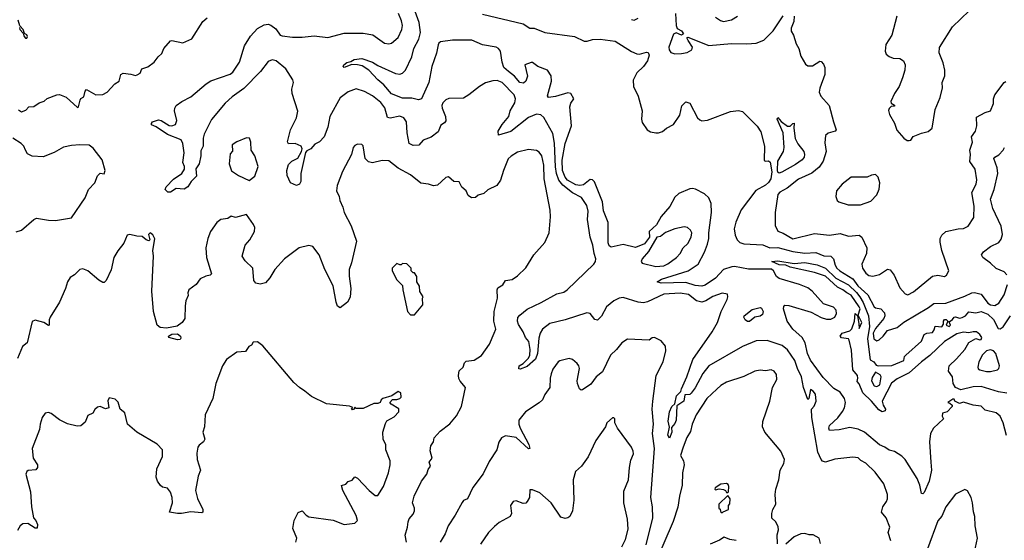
# Model space of a CAD drawing. Extents: x 1954683 to 2060285, y 904798 to 1016299.
# Tile 91 of 256: x 2008512 to 2015776, y 923598 to 927438. Entities that reach past the tile are written whole.
import ezdxf

# ---------------------------------------------------------------- set-up
doc = ezdxf.new("R2010")
doc.units = 0

msp = doc.modelspace()

# ---------------------------------------------------------------- linework, layer by layer
at = {"layer": '0CON10XD'}
for points in [[(2014905.7, 923884.3), (2014913.8, 923905), (2014913.8, 923935), (2014888, 924015), (2014822.1, 924102.1), (2014755, 924167.5), (2014717, 924187), (2014696.6, 924206.6), (2014658.8, 924211.2), (2014525, 924195.8), (2014455.4, 924174.6), (2014435, 924183.2), (2014424.8, 924194.8), (2014399.4, 924249.4), (2014354.5, 924504.5), (2014353.8, 924565), (2014372.3, 924587.7), (2014388.6, 924625), (2014382.2, 924675), (2014365, 924698.8), (2014345, 924710), (2014332.5, 924645), (2014325, 924637.5), (2014295, 924726.2), (2014279.3, 924805), (2014250.8, 924865), (2014231, 924925), (2014175, 925004.4), (2014136.2, 925035), (2014025, 925072.9), (2013945, 925070.8), (2013845, 925027.5), (2013595.9, 924885), (2013551.8, 924828.2), (2013495, 924723.9), (2013465, 924682.9), (2013455, 924674.6), (2013419.2, 924670.8), (2013412.2, 924625), (2013359.3, 924590.7), (2013355.3, 924485), (2013345, 924460.9), (2013319.7, 924430.3), (2013322.9, 924395), (2013305, 924351.2), (2013294.2, 924375), (2013306.2, 924433.8), (2013296, 924476), (2013304.7, 924545), (2013323.3, 924585), (2013344.3, 924605.7), (2013357.9, 924665), (2013390, 924695), (2013394.6, 924715), (2013434.6, 924805), (2013477.9, 924932.1), (2013619.2, 925135), (2013659.5, 925205), (2013687.1, 925285), (2013731.2, 925375), (2013736.7, 925395), (2013733, 925413), (2013695, 925420), (2013625, 925395.6), (2013574.6, 925365.4), (2013545, 925355.5), (2013504, 925364), (2013445, 925411.8), (2013385, 925421.3), (2013265, 925414.6), (2013143.3, 925356.7), (2013115, 925349.6), (2013075.5, 925354.5), (2012965, 925388.1), (2012935, 925385.3), (2012895.2, 925364.8), (2012839.8, 925320.2), (2012805, 925250.8), (2012775, 925222.9), (2012755, 925226), (2012720, 925270), (2012695, 925276.2), (2012535, 925224.7), (2012421.8, 925198.2), (2012369.5, 925155), (2012351.3, 925125), (2012341.6, 925088.4), (2012331.9, 924975), (2012316.5, 924935), (2012255, 924880), (2012205, 924860), (2012193, 924863), (2012196.2, 924885), (2012227.1, 924902.9), (2012265, 924941.4), (2012274.6, 924965), (2012278.9, 925005), (2012267.6, 925065), (2012243.7, 925095), (2012227.2, 925137.2), (2012191, 925191), (2012185.5, 925215), (2012187.9, 925242.1), (2012200.5, 925259.5), (2012255, 925304.4), (2012358.1, 925351.9), (2012474.5, 925415.5), (2012525, 925428.2), (2012551.1, 925445), (2012748, 925635), (2012760.8, 925655), (2012762.5, 925675), (2012749.2, 925715), (2012740.8, 925775), (2012719.2, 925835), (2012701.5, 925965), (2012705.4, 926025), (2012695, 926068.8), (2012655.9, 926125.9), (2012590.3, 926160.3), (2012518.2, 926218.2), (2012489.4, 926255), (2012472.7, 926302.7), (2012463.6, 926353.6), (2012456.9, 926526.9), (2012445, 926598), (2012377.7, 926717.7), (2012356, 926736), (2012325, 926740.4), (2012265, 926718), (2012135, 926613.1), (2012045, 926587.5), (2012040.8, 926615), (2012070, 926665), (2012120.4, 926725), (2012131.2, 926765), (2012165.5, 926825), (2012170.6, 926855), (2012158.6, 926885), (2012070.6, 926975), (2012035, 926989.6), (2012001.4, 926988.6), (2011948.2, 926971.8), (2011903.6, 926946.4), (2011825.8, 926884.2), (2011785, 926860), (2011677, 926857), (2011655, 926846.7), (2011634.2, 926825.8), (2011626.2, 926805), (2011628, 926785), (2011654, 926725), (2011655, 926692.5), (2011645, 926677.5), (2011618.8, 926661.2), (2011599.7, 926610.3), (2011548.3, 926571.7), (2011489.5, 926550.5), (2011456.9, 926513.1), (2011415, 926510), (2011386.2, 926525), (2011369.5, 926605), (2011364.4, 926684.4), (2011344.5, 926714.5), (2011315, 926725.6), (2011245, 926712.9), (2011225, 926717.5), (2011205, 926789.2), (2011175, 926826.4), (2011115, 926877.3), (2011055, 926909.4), (2010995, 926929.2), (2010934.6, 926905.4), (2010877.2, 926862.8), (2010798.8, 926725), (2010785.4, 926645), (2010758.6, 926575), (2010723, 926537), (2010689.7, 926520.3), (2010658.8, 926485), (2010629.3, 926470.7), (2010620.8, 926459.2), (2010585.8, 926305), (2010586, 926245), (2010576.2, 926225), (2010555, 926216.2), (2010510, 926235), (2010485, 926290), (2010483.3, 926325), (2010495, 926370), (2010520, 926395), (2010563, 926417), (2010590, 926465), (2010596.7, 926485), (2010587.5, 926505), (2010545, 926524.7), (2010495, 926522.9), (2010488.5, 926538.5), (2010509.8, 926625), (2010552.7, 926715), (2010564.4, 926764.4), (2010521.8, 926895), (2010519.5, 926925), (2010530.6, 926975), (2010526.9, 926995), (2010474.4, 927075), (2010405, 927134.3), (2010375, 927141.9), (2010345, 927130), (2010287.7, 927055), (2010165, 926930.4), (2010079.6, 926870.4), (2010027.7, 926822.3), (2009927.6, 926702.4), (2009871.5, 926595), (2009864.3, 926564.3), (2009865.6, 926505), (2009848.9, 926471.1), (2009847.5, 926435), (2009835.6, 926375), (2009812.4, 926337.6), (2009816.6, 926283.4), (2009776, 926245), (2009751.2, 926205), (2009725, 926187.5), (2009665, 926192.5), (2009625, 926165.8), (2009605, 926166), (2009586.2, 926185), (2009592, 926205), (2009647.2, 926262.8), (2009707.5, 926305), (2009728.8, 926335), (2009728.8, 926355), (2009714.2, 926384.2), (2009724.5, 926455.5), (2009716.4, 926525), (2009703.2, 926553.2), (2009601.5, 926591.5), (2009518.3, 926648.3), (2009483.9, 926663.9), (2009483, 926673), (2009492.5, 926685), (2009535, 926699.4), (2009555, 926694.2), (2009615, 926657.1), (2009635, 926656), (2009660, 926665), (2009672, 926695), (2009654.4, 926765), (2009655.8, 926785), (2009665.7, 926804.3), (2009708, 926835), (2009775, 926870.5), (2009886.9, 926965), (2009922, 926988), (2010065, 927036.4), (2010085, 927050.6), (2010132.5, 927125), (2010170.5, 927245), (2010213.5, 927316.5), (2010266.9, 927373.1), (2010315, 927399.5), (2010345, 927404.5), (2010365, 927397.8), (2010400.8, 927370.8), (2010434.1, 927324.1), (2010448.2, 927318.2), (2010525, 927309.6), (2010595, 927309.6), (2010685, 927319.4), (2010785, 927307.1), (2010905, 927338.6), (2011045, 927340), (2011116.9, 927326.9), (2011204.3, 927264.3), (2011235, 927260), (2011255, 927266.2), (2011305, 927306.2), (2011331.9, 927365), (2011335.6, 927395), (2011329.2, 927430.8), (2011306.5, 927485)], [(2012118.2, 927055), (2012084.2, 927085), (2012071.2, 927125), (2012058.5, 927205), (2012044.3, 927225), (2012026.6, 927236.6), (2011925, 927252), (2011846.2, 927286.2), (2011705, 927287.6), (2011616.2, 927275), (2011604, 927266), (2011598.3, 927251.7), (2011587.4, 927192.6), (2011553.5, 927093.5), (2011529.6, 926975), (2011476.9, 926855), (2011455, 926846.7), (2011405, 926859.2), (2011335, 926858.4), (2011255, 926891.2), (2011198.5, 926958.5), (2011154.4, 926995), (2011086.4, 927066.4), (2011039.1, 927099.2), (2011005, 927104.7), (2010962.5, 927107.5), (2010905, 927086.7), (2010898.8, 927095), (2010902, 927105), (2010925, 927122.5), (2010955, 927130), (2010980, 927145), (2011035, 927151.4), (2011115, 927125.2), (2011155, 927100), (2011285, 927041.6), (2011315, 927036.5), (2011335.8, 927044.2), (2011358.4, 927065), (2011403.9, 927165), (2011420.2, 927225), (2011457.3, 927295), (2011468.1, 927345), (2011458.4, 927418.4), (2011419.4, 927525)], [(2011925, 927478.5), (2012225, 927408.7), (2012275, 927375.5), (2012306.2, 927376.2), (2012385, 927344.5), (2012604.1, 927314.1), (2012675, 927280), (2012699.3, 927280.7), (2012737, 927293), (2012795, 927295.8), (2012905, 927280.6), (2013025, 927204.5), (2013065, 927185.5), (2013085, 927184.4), (2013135, 927200), (2013147.1, 927197.1), (2013155.8, 927175.8), (2013144.3, 927135), (2013115, 927094.3), (2013065, 927045.6), (2013037.4, 926992.6), (2013040.3, 926945), (2013075, 926874.4), (2013103.4, 926766.6), (2013099.4, 926705), (2013105, 926680), (2013140, 926625), (2013165, 926611.2), (2013205, 926604), (2013225, 926603.3), (2013255, 926612.5), (2013282.7, 926637.3), (2013335.7, 926665), (2013381.4, 926735), (2013395.8, 926804.2), (2013425, 926833.3), (2013455, 926823.3), (2013512.7, 926715), (2013528.6, 926698.6), (2013545, 926692), (2013585, 926698.1), (2013755, 926762.2), (2013815, 926768), (2013845, 926761.7), (2013952.7, 926652.7), (2013980.2, 926610.2), (2014005.7, 926505), (2014005, 926400), (2014014.6, 926394.6), (2014035, 926396.8), (2014048.2, 926388.2), (2014060.1, 926315), (2014052.1, 926265), (2014035, 926238.4), (2014012.7, 926217.3), (2013942.1, 926177.9), (2013833.2, 926035), (2013794.9, 925945), (2013783.2, 925895), (2013790.1, 925850.1), (2013805, 925813.8), (2013825.6, 925795), (2013855, 925784.2), (2013995, 925776.5), (2014045, 925754.4), (2014105, 925757.9), (2014215, 925728.4), (2014305, 925716.6), (2014385, 925720.5), (2014445, 925697.3), (2014495, 925693.8), (2014514.6, 925675), (2014527, 925627), (2014540.3, 925605), (2014562.7, 925585), (2014657.1, 925527.1), (2014695.2, 925475)], [(2013350.3, 927485), (2013355.3, 927395), (2013363.3, 927373.3), (2013395, 927355.4), (2013410, 927335), (2013395, 927323.2), (2013355, 927340.9), (2013335, 927330.5), (2013301.2, 927235), (2013302.2, 927215), (2013315, 927196), (2013345.9, 927185.9), (2013395, 927189.4), (2013435, 927196.5), (2013469.2, 927215), (2013475.6, 927235), (2013442.5, 927285), (2013434.5, 927305.5), (2013440.9, 927309.1), (2013595, 927248.4), (2013763.9, 927263.9), (2013875, 927260), (2013945, 927266.2), (2014002.3, 927287.7), (2014071.5, 927355), (2014144.3, 927465.7)], [(2013646.1, 927456.1), (2013681.7, 927431.7), (2013705, 927425.8), (2013762, 927438), (2013806.4, 927463.6)], [(2014225.4, 927465), (2014222.9, 927425), (2014203.5, 927376.5), (2014204.3, 927354.3), (2014220.9, 927325), (2014239.8, 927259.8), (2014260, 927225), (2014275, 927168.8), (2014309.1, 927109.1), (2014325, 927099.2), (2014361.7, 927098.3), (2014415, 927132), (2014425, 927130), (2014441.4, 927111.4), (2014451.4, 927085), (2014450.6, 927035), (2014414.3, 926934.3), (2014410, 926905), (2014422.9, 926875), (2014484, 926805), (2014515.5, 926685), (2014536.2, 926625), (2014527.5, 926615), (2014475, 926600.8), (2014456, 926585), (2014450.9, 926529.1), (2014461.5, 926465), (2014438.4, 926395), (2014410.2, 926349.8), (2014355, 926306.2), (2014257.9, 926262.1), (2014174.7, 926195.3), (2014120.6, 926165), (2014105, 926147.8), (2014084.1, 926015), (2014085, 925920.8), (2014105, 925877.8), (2014144.6, 925864.6), (2014215, 925822.9), (2014375, 925861.1), (2014485, 925849.6), (2014565, 925861.1), (2014625, 925840.5), (2014705, 925847.8), (2014724.5, 925834.5), (2014762.5, 925755), (2014758.6, 925715), (2014725.6, 925635), (2014730.6, 925605), (2014755, 925568), (2014775, 925551.9), (2014805, 925546.9), (2014855, 925558.5), (2014915, 925598), (2014932.7, 925592.7), (2014962.9, 925555), (2015005, 925461.2), (2015045, 925416.2), (2015065, 925408.8), (2015105, 925430.8), (2015245, 925545.8), (2015285, 925554.2), (2015335, 925544), (2015350, 925555), (2015366.2, 925585), (2015315.8, 925735.8), (2015301.7, 925798.3), (2015301.4, 925825), (2015315, 925849.2), (2015344.6, 925875.4), (2015435, 925896.5), (2015475, 925898.5), (2015508.6, 925915), (2015551.7, 925978.3), (2015552.1, 926062.1), (2015535.3, 926164.7), (2015567.5, 926225), (2015573.4, 926256.6), (2015560, 926335), (2015522.4, 926392.4), (2015527.1, 926445), (2015521.8, 926475), (2015540.5, 926535), (2015534.6, 926575.4), (2015562.5, 926615), (2015573.1, 926655), (2015570.3, 926719.7), (2015635, 926754), (2015673.9, 926766.1), (2015695, 926820), (2015695.5, 926855), (2015705.4, 926884.6), (2015775.6, 926975), (2015786.8, 926983.2)], [(2014984, 927465), (2014945.5, 927324.5), (2014901.4, 927255), (2014896.2, 927205), (2014904.2, 927184.2), (2014925, 927166.2), (2014955, 927154), (2015005, 927152.5), (2015032.5, 927135), (2015043.3, 927105), (2015043, 927067), (2015025, 927010), (2014998.8, 926945), (2014966.2, 926895), (2014937.5, 926835), (2014941.7, 926821.7), (2014965, 926807.5), (2014965, 926800), (2014941.7, 926798.3), (2014926.4, 926783.6), (2014921.2, 926768.8), (2014928.3, 926738.3), (2014965.9, 926675.9), (2014983.9, 926623.9), (2015033.6, 926563.6), (2015058.3, 926548.3), (2015075, 926547.5), (2015085, 926550), (2015103.9, 926576.1), (2015165, 926601.2), (2015215, 926613.3), (2015242.3, 926637.7), (2015265.8, 926775), (2015302, 926865), (2015318.8, 926935), (2015318, 926975), (2015335.8, 927025), (2015336.7, 927065), (2015325, 927120), (2015296.2, 927195), (2015297.7, 927232.3), (2015394.4, 927385.6), (2015515.7, 927504.3)], [(2008510, 927380), (2008514, 927365), (2008538.3, 927338.3), (2008544, 927315), (2008555, 927303.3), (2008565, 927303.3), (2008570, 927315), (2008565, 927326.7), (2008547.5, 927337.5), (2008536.7, 927365), (2008512.5, 927392.5), (2008500, 927435)], [(2008502.5, 926772.5), (2008525, 926757.5), (2008558.3, 926771.7), (2008580, 926795), (2008615, 926798.8), (2008655.8, 926824.2), (2008692.3, 926837.7), (2008714.1, 926855.9), (2008785, 926884.2), (2008805, 926886), (2008855, 926867.1), (2008939.3, 926790.7), (2008946.7, 926795), (2008957.5, 926845), (2008963.6, 926856.4), (2008985, 926870), (2008995, 926910), (2009005, 926922.5), (2009074.6, 926884.6), (2009124.1, 926885.9), (2009157.5, 926905), (2009214.1, 926965.9), (2009245.7, 926984.3), (2009257, 927033), (2009275, 927043.3), (2009332.5, 927037.5), (2009365, 927026.7), (2009378.8, 927031.2), (2009400, 927045), (2009413.6, 927076.4), (2009458.3, 927091.7), (2009505, 927126.2), (2009533.8, 927165), (2009560.8, 927189.2), (2009576.2, 927225), (2009625, 927283.3), (2009635, 927286), (2009715, 927268.6), (2009782.7, 927297.3), (2009863.3, 927425), (2009895, 927451.2)], [(2013025, 927440.8), (2013045, 927436), (2013075, 927450)], [(2015791.7, 924371.7), (2015766.9, 924465), (2015745.5, 924515), (2015715, 924537.8), (2015635, 924557.1), (2015605, 924587.8), (2015545, 924595.8), (2015475, 924616.2), (2015445, 924607.5), (2015410, 924625), (2015405, 924640), (2015395, 924640), (2015360, 924615), (2015375, 924610), (2015390, 924595), (2015390, 924585), (2015353, 924547), (2015320, 924535), (2015317.5, 924515), (2015326.1, 924493.9), (2015253.3, 924425), (2015230.6, 924385), (2015223.3, 924325), (2015233.8, 924173.8), (2015237.9, 924115), (2015221.8, 924035), (2015185, 923950), (2015175, 923941.2), (2015165, 923943.3), (2015152.5, 924005), (2015132.7, 924055), (2015045.2, 924195.1), (2015019.9, 924219.9), (2014965, 924252.9), (2014925, 924263.8), (2014895.2, 924285.2), (2014855, 924302.9), (2014744.5, 924395), (2014697.8, 924417.8), (2014635, 924430), (2014557.8, 924412.2), (2014485, 924408), (2014480.8, 924425), (2014486.5, 924445), (2014548.7, 924501.3), (2014582.4, 924547.6), (2014597.7, 924575), (2014603.8, 924615), (2014595.5, 924645), (2014565, 924690), (2014517.6, 924717.6), (2014439.3, 924799.3), (2014345, 924926.9), (2014324.8, 924975), (2014307.7, 925055), (2014285.3, 925095), (2014215, 925155.9), (2014174.7, 925214.7), (2014147.5, 925305), (2014148.1, 925321.9), (2014156.9, 925333.1), (2014185, 925331.2), (2014350.8, 925280.8), (2014425, 925241.1), (2014465, 925230), (2014495, 925230.6), (2014525, 925244), (2014538.3, 925271.7), (2014535, 925296), (2014515, 925317.3), (2014442.9, 925342.9), (2014358.8, 925435), (2014325, 925459.4), (2014265, 925486), (2014115, 925528.8), (2014095, 925545.3), (2014072.4, 925585), (2014057.7, 925597.8), (2013888.6, 925598.6), (2013785, 925619.1), (2013765, 925616.1), (2013705, 925597), (2013645, 925531.5), (2013569.4, 925480.6), (2013545, 925473.6), (2013495, 925478), (2013425, 925499.7), (2013244.8, 925494.8), (2013214.4, 925504.4), (2013245.8, 925525), (2013444.2, 925585.8), (2013518, 925635), (2013565, 925723.5), (2013587, 925783), (2013595.9, 925824.1), (2013595.2, 925865), (2013614.3, 926015.7), (2013612.9, 926082.9), (2013595.3, 926125.3), (2013564.1, 926154.1), (2013498, 926188), (2013475, 926193.5), (2013455, 926190), (2013375, 926155.4), (2013345, 926129.2), (2013308.5, 926061.5), (2013243.8, 925986.2), (2013209.4, 925925), (2013154.8, 925875.2), (2013157.1, 925835), (2013120, 925785), (2013055, 925757.8), (2012965, 925779.1), (2012875, 925759.8), (2012860.1, 925770.1), (2012852.1, 925792.1), (2012852.3, 925942.3), (2012819.6, 926029.6), (2012810.2, 926095), (2012752.3, 926242.3), (2012738, 926258), (2012720.1, 926259.9), (2012670.3, 926219.7), (2012645, 926215.1), (2012615, 926221), (2012552.3, 926255), (2012535, 926277.4), (2012516.6, 926325), (2012515, 926403.3), (2012535, 926526.2), (2012582.2, 926655), (2012570, 926795), (2012578.3, 926821.7), (2012600, 926855), (2012577.5, 926895), (2012555, 926898.8), (2012465, 926870.6), (2012413.3, 926865), (2012405.9, 926875.9), (2012434.6, 926985), (2012432.7, 927025), (2012405, 927066.1), (2012334.1, 927094.1), (2012295, 927122), (2012285, 927123.8), (2012237.5, 927105), (2012257.6, 927022.4), (2012246.1, 926985), (2012229.4, 926970.6), (2012202, 926975), (2012161.8, 927021.8), (2012118.2, 927055)], [(2014115, 926305.3), (2014105, 926312.5), (2014101.3, 926325), (2014105.9, 926395), (2014145.9, 926465), (2014151.9, 926495), (2014143, 926603), (2014098.8, 926705), (2014103.8, 926716.2), (2014128.6, 926688.6), (2014175, 926654.2), (2014195.9, 926654.1), (2014215, 926672.5), (2014226.2, 926675), (2014222.7, 926637.3), (2014232.6, 926562.6), (2014251.9, 926521.9), (2014295.8, 926465.8), (2014301.2, 926445), (2014298.5, 926425), (2014283.3, 926405), (2014235, 926370), (2014135, 926312.8), (2014115, 926305.3)], [(2008486.8, 925873.2), (2008523.9, 925886.1), (2008615, 925964), (2008635.7, 925974.3), (2008725, 925958.9), (2008775, 925956.7), (2008895, 925975.8), (2008995.8, 926125), (2009018.8, 926185), (2009065.5, 926234.5), (2009085, 926286.7), (2009105, 926306.2), (2009135, 926302.5), (2009143.3, 926325), (2009120, 926405), (2009055, 926491.4), (2009025, 926512.5), (2008955, 926515.6), (2008895, 926510.6), (2008835, 926497.5), (2008765, 926458.6), (2008685, 926426.2), (2008602.7, 926432.7), (2008568.8, 926448.8), (2008553.6, 926476.4), (2008541.2, 926505), (2008523.3, 926525), (2008461.2, 926565)], [(2011365, 923584.5), (2011354.4, 923635), (2011372.9, 923695), (2011377.1, 923735), (2011385, 923756.2), (2011415, 923791.2), (2011423.3, 923815), (2011424.4, 923835), (2011410.8, 923875), (2011421.4, 923925), (2011476.2, 924035), (2011516, 924085), (2011525, 924120), (2011542.5, 924145), (2011533.3, 924175), (2011554, 924205), (2011539.3, 924259.3), (2011544.2, 924295), (2011563.8, 924325), (2011570, 924355), (2011615, 924403.8), (2011685, 924456.2), (2011734.3, 924515.7), (2011771.4, 924585), (2011801.2, 924725), (2011761.1, 924771.1), (2011751.7, 924791.7), (2011748.2, 924815), (2011755, 924848), (2011784.4, 924875.6), (2011792.8, 924907.2), (2011805, 924920.8), (2011865, 924928), (2011919.5, 924960.5), (2011977.5, 925045), (2012012.5, 925125), (2012024.2, 925155), (2012008.6, 925215), (2012011.1, 925285), (2012035.6, 925385), (2012033.3, 925445), (2012038.6, 925461.4), (2012075, 925482), (2012095.9, 925514.1), (2012145, 925522.5), (2012185, 925548.8), (2012245, 925608.8), (2012303.8, 925705), (2012386.2, 925795), (2012418.8, 925865), (2012427.5, 925985), (2012425.8, 926034.2), (2012381.5, 926265), (2012378.9, 926365), (2012363.3, 926435), (2012345, 926461.4), (2012325, 926474.4), (2012265, 926481.9), (2012185, 926460), (2012137.4, 926432.6), (2012115, 926412), (2012081.8, 926325), (2012059.6, 926255), (2012032.2, 926215), (2011965, 926182.5), (2011935, 926155.7), (2011893.3, 926145), (2011874.2, 926125.8), (2011845, 926124.2), (2011820.9, 926140.9), (2011806.2, 926176.2), (2011774.1, 926204.1), (2011755, 926241.2), (2011715, 926246), (2011675, 926278.8), (2011655, 926273.8), (2011595, 926218.1), (2011565, 926212.9), (2011527.5, 926225), (2011472.3, 926232.3), (2011394.8, 926294.8), (2011303.2, 926343.2), (2011235, 926398.1), (2011185, 926400), (2011115, 926382), (2011085, 926389.2), (2011060, 926415), (2011045, 926507.5), (2011035, 926516.7), (2011005, 926520), (2010985, 926510), (2010972.9, 926495), (2010960, 926445), (2010892.1, 926317.9), (2010854.4, 926215.6), (2010848.9, 926175), (2010867.8, 926135), (2010873.1, 926105), (2010896.9, 926055), (2010905.6, 926015), (2010957.9, 925917.9), (2010996.7, 925805), (2010960.4, 925645), (2010943.1, 925595), (2010943, 925547), (2010955.5, 925455), (2010949.1, 925390.9), (2010930.8, 925355), (2010875, 925312.5), (2010857.5, 925325), (2010845.8, 925355.8), (2010824.5, 925475), (2010763.8, 925595), (2010721.2, 925705), (2010675, 925765.5), (2010645, 925772.9), (2010574.2, 925755.8), (2010464.7, 925675.3), (2010394.6, 925595.4), (2010356.9, 925533.1), (2010325, 925498), (2010285, 925486.7), (2010255, 925494.5), (2010239.2, 925515), (2010232.5, 925605), (2010175, 925658.6), (2010153.3, 925695), (2010175.6, 925775), (2010210.6, 925815), (2010243.8, 925875), (2010246.2, 925905), (2010237.7, 925927.7), (2010185, 926002.5), (2010105, 925978.8), (2010071.7, 925988.3), (2010047.3, 925972.7), (2009995, 925963.8), (2009965, 925943.3), (2009920, 925875), (2009899.2, 925825), (2009884.3, 925755), (2009889.5, 925685), (2009925.8, 925564.2), (2009915.9, 925554.1), (2009884.1, 925545.9), (2009844.2, 925525.8), (2009814.3, 925485.7), (2009759.2, 925445), (2009753.2, 925423.2), (2009755.6, 925404.4), (2009738, 925365), (2009733.2, 925326.8), (2009730, 925235), (2009711.4, 925205), (2009672.4, 925177.6), (2009595, 925164.1), (2009548.1, 925168.1), (2009526.7, 925185), (2009499.6, 925285), (2009487.5, 925435), (2009498.5, 925695), (2009493.3, 925735), (2009508.1, 925821.9), (2009495, 925852.5), (2009475, 925865.8), (2009462.9, 925855), (2009471.2, 925815), (2009465, 925806.7), (2009445, 925814), (2009415, 925838), (2009375, 925840.6), (2009325, 925854.3), (2009305, 925848.6), (2009281.1, 925788.9), (2009236.2, 925733.8), (2009206, 925685), (2009185.8, 925594.2), (2009150, 925515), (2009135, 925500), (2009125, 925500), (2009095, 925516.2), (2009015, 925586), (2008978.3, 925601.7), (2008955, 925596.7), (2008915, 925556), (2008885, 925537.5), (2008865.5, 925505), (2008850.4, 925455), (2008806, 925354), (2008736.1, 925243.9), (2008730, 925225), (2008730, 925185), (2008725, 925182.5), (2008690, 925205), (2008625, 925221.2), (2008605, 925212.5), (2008566, 925054), (2008532.2, 925027.8), (2008495, 924940)], [(2010205, 926253.3), (2010246.7, 926285), (2010270, 926355), (2010246.7, 926435), (2010220, 926475), (2010217.5, 926535), (2010207.5, 926565), (2010185, 926567.5), (2010113.3, 926536.7), (2010080, 926515), (2010081.7, 926468.3), (2010065, 926450), (2010056.7, 926375), (2010074.2, 926324.2), (2010125, 926288.8), (2010205, 926253.3)], [(2015795, 925555.8), (2015775, 925579.4), (2015715, 925604.2), (2015673.7, 925643.7), (2015616.2, 925685), (2015606.2, 925705), (2015621.2, 925725), (2015674.5, 925765.5), (2015735, 925795.8), (2015751.7, 925818.3), (2015762.2, 925855), (2015751.9, 925915), (2015691.8, 926045), (2015673.4, 926115), (2015700.3, 926185), (2015727.5, 926305), (2015724.1, 926345), (2015698.9, 926415), (2015706, 926425), (2015735, 926440.4), (2015766.9, 926475), (2015775.9, 926495)], [(2014623, 926073), (2014715, 926073.1), (2014790.5, 926099.5), (2014834.2, 926145.8), (2014852.6, 926187.4), (2014858.1, 926235), (2014845, 926277.5), (2014825, 926296.7), (2014795, 926292.5), (2014765, 926277.5), (2014645, 926276), (2014578.8, 926225), (2014538, 926175), (2014533.8, 926135), (2014543.8, 926105), (2014555, 926093.8), (2014623, 926073)], [(2013205, 925617.1), (2013265, 925623.8), (2013292.7, 925637.3), (2013357.1, 925685), (2013385.4, 925714.6), (2013405.8, 925755), (2013442.1, 925787.9), (2013464.3, 925835), (2013470, 925865), (2013461.2, 925885), (2013437.5, 925905), (2013415, 925910), (2013344.3, 925895.7), (2013275, 925868.1), (2013240.2, 925839.8), (2013213.3, 925835), (2013150.9, 925729.1), (2013103.3, 925675), (2013097.5, 925655), (2013105, 925642.5), (2013205, 925617.1)], [(2011425, 925262.5), (2011486.7, 925335), (2011482.5, 925385), (2011487.5, 925395), (2011463, 925433), (2011461.7, 925471.7), (2011442.5, 925505), (2011442.5, 925545), (2011425, 925570), (2011415, 925570), (2011400, 925585), (2011400, 925605), (2011368.3, 925638.3), (2011335, 925640), (2011325, 925630), (2011315, 925630), (2011295, 925640), (2011260, 925605), (2011260, 925585), (2011295, 925520), (2011337, 925477), (2011337.5, 925445), (2011373.3, 925285), (2011395, 925262.5), (2011425, 925262.5)], [(2015795, 924684.2), (2015733.5, 924693.5), (2015605, 924731.7), (2015545, 924729.3), (2015455, 924708.8), (2015415, 924724.4), (2015399, 924755), (2015394.6, 924805), (2015364.5, 924845), (2015369.2, 924885), (2015423.8, 924936.2), (2015484.3, 925005.7), (2015513.6, 925056.4), (2015565, 925087.5), (2015595, 925077.5), (2015605, 925080), (2015608.8, 925095), (2015595, 925117.5), (2015570, 925135), (2015545, 925136.7), (2015515, 925127.5), (2015474, 925134), (2015425, 925121.2), (2015365.6, 925084.4), (2015334.7, 925065), (2015227.4, 924962.6), (2015164.9, 924915.1), (2015075, 924832.5), (2014985, 924790.4), (2014942.8, 924757.2), (2014875.5, 924625), (2014881.2, 924595), (2014900, 924565), (2014897.1, 924552.9), (2014875, 924546.4), (2014850.7, 924560.7), (2014795.5, 924625), (2014732.5, 924685), (2014705, 924752.5), (2014690.7, 924770.7), (2014695.8, 924795), (2014692, 924815), (2014657.5, 924855), (2014648.6, 925001.4), (2014632, 925075), (2014625, 925083.8), (2014575, 925090.6), (2014565.6, 925105), (2014580.6, 925125), (2014635, 925143.8), (2014651.3, 925158.7), (2014669.5, 925215), (2014675, 925270), (2014693.3, 925253.3), (2014702.7, 925197.3), (2014705, 925160), (2014725.4, 925205), (2014698.3, 925258.3), (2014711.8, 925305), (2014705, 925320.5), (2014645, 925405.6), (2014612.7, 925422.7), (2014585, 925446.7), (2014544.6, 925464.6), (2014457.4, 925547.4), (2014375, 925573.1), (2014195, 925613.3), (2014165, 925627.8), (2014115, 925629.6), (2014060, 925655), (2014105, 925660), (2014225, 925640.4), (2014305, 925646.2), (2014395, 925630.3), (2014455.9, 925605), (2014532.7, 925532.7), (2014625, 925481.6), (2014684.2, 925425), (2014710.4, 925395), (2014735, 925352.1), (2014774.8, 925255), (2014780.1, 925175), (2014766.4, 925085), (2014785, 924930), (2014813.9, 924913.9), (2014830.5, 924890.5), (2014845.8, 924885.8), (2014945, 924887.5), (2015033.3, 924925), (2015040, 924955), (2015048, 924965), (2015165, 925067.5), (2015185, 925116.7), (2015205, 925126.7), (2015245, 925132), (2015259.1, 925150.9), (2015265, 925177.5), (2015315, 925173.3), (2015327, 925193), (2015327.5, 925215), (2015335, 925227.5), (2015346.7, 925226.7), (2015360, 925215), (2015347.5, 925185), (2015370, 925175), (2015378.6, 925185), (2015370, 925210), (2015393.9, 925226.1), (2015406.4, 925243.6), (2015415, 925246.7), (2015445, 925237.8), (2015465, 925241.2), (2015488.6, 925255), (2015515, 925284), (2015565, 925275.4), (2015605, 925285.3), (2015655, 925265.8), (2015696.5, 925226.5), (2015731.3, 925161.3), (2015745, 925158.7), (2015767.9, 925172.1), (2015821.2, 925255)], [(2014695.2, 925475), (2014769, 925409), (2014815, 925319.6), (2014825, 925312.5), (2014865, 925305.3), (2014892.7, 925275), (2014894, 925255), (2014886.2, 925233.8), (2014825, 925160.9), (2014807.9, 925125), (2014813.9, 925083.9), (2014835, 925070.6), (2014851.9, 925078.1), (2014881.8, 925105), (2014914.7, 925145.3), (2014985, 925168.1), (2015033.6, 925206.4), (2015216.7, 925315), (2015255, 925344.5), (2015345, 925348.3), (2015485, 925398.9), (2015535, 925424.5), (2015555, 925426.5), (2015604.5, 925414.5), (2015655, 925346.5), (2015675, 925334.7), (2015705, 925330.3), (2015735, 925347.5), (2015775, 925409.2), (2015799.7, 925485)], [(2013881.5, 925211.5), (2013864.3, 925224.3), (2013853.1, 925243.1), (2013856.2, 925255), (2013915, 925301.1), (2013975, 925314.5), (2013985, 925310.5), (2013996.6, 925285), (2013991.5, 925265), (2013975, 925252.7), (2013935, 925244.3), (2013895, 925212.2), (2013881.5, 925211.5)], [(2010550, 923585), (2010556.2, 923615), (2010528, 923685), (2010535.8, 923745), (2010565, 923803.3), (2010595, 923816.2), (2010624.1, 923784.1), (2010645, 923771.2), (2010825, 923746.2), (2010905, 923713.8), (2010985, 923723.8), (2011004, 923745), (2010995, 923782), (2010894.6, 923965), (2010886.7, 924003.3), (2010916.7, 924013.3), (2010935, 924032.5), (2010965, 924042.5), (2010985, 924066.7), (2011005, 924055.6), (2011091.1, 923965), (2011135, 923928.6), (2011155, 923928.8), (2011195.8, 923995), (2011232.5, 924095), (2011245.7, 924155), (2011245.7, 924185), (2011213.8, 924265), (2011214, 924305), (2011193, 924343), (2011190.8, 924395), (2011209.5, 924460.5), (2011221.4, 924478.6), (2011275, 924508), (2011309.2, 924545), (2011308.1, 924568.1), (2011251.7, 924601.7), (2011242.5, 924615), (2011263, 924637), (2011295, 924636.2), (2011316.7, 924645), (2011326.2, 924655), (2011322.5, 924685), (2011305, 924696.7), (2011257, 924663), (2011190, 924645), (2011177.5, 924635), (2011170, 924615), (2011155, 924607.5), (2011125, 924606.7), (2011045, 924571.2), (2010995, 924570), (2010985, 924580), (2010980, 924565), (2010965, 924560), (2010960, 924565), (2010968.3, 924578.3), (2010945, 924588.8), (2010775, 924605.8), (2010665, 924660), (2010615, 924698.8), (2010575, 924725.7), (2010535, 924763.1), (2010305, 925033.1), (2010265, 925061.2), (2010235, 925060), (2010223, 925037), (2010202, 925028), (2010178.3, 924991.7), (2010112.5, 924985), (2010037.3, 924932.7), (2010008.8, 924885), (2009960, 924755), (2009936, 924645), (2009881.2, 924525), (2009874, 924435), (2009864, 924395), (2009878.8, 924345), (2009868.8, 924325), (2009835, 924300), (2009825.8, 924285), (2009818.3, 924241.7), (2009820, 924195), (2009845.4, 924115), (2009827.9, 924072.1), (2009809.4, 923965), (2009823.6, 923906.4), (2009863.8, 923825), (2009863.3, 923806.7), (2009855, 923800), (2009775, 923809.2), (2009705, 923795.6), (2009675, 923795.6), (2009617.5, 923805), (2009640, 923875), (2009637.1, 923915), (2009625, 923952.5), (2009602.3, 923982.3), (2009565, 923991.2), (2009551.7, 924001.7), (2009528, 924035), (2009519.2, 924065), (2009524.3, 924125), (2009564.2, 924215.8), (2009565.7, 924265), (2009525, 924307.5), (2009376.7, 924395), (2009306.7, 924455), (2009287.7, 924537.7), (2009252.5, 924565), (2009237.7, 924617.7), (2009215, 924638.8), (2009171.7, 924648.3), (2009162.5, 924627.5), (2009170, 924575), (2009145, 924568.1), (2009105, 924584.2), (2009085, 924580), (2009065.9, 924564.1), (2009052.5, 924535), (2009015, 924520), (2008995, 924470), (2008962.5, 924442.5)], [(2009675, 925076.7), (2009613, 925093), (2009610, 925105), (2009635, 925120), (2009675, 925120.8), (2009698, 925105), (2009700.7, 925089.3), (2009695, 925080), (2009675, 925076.7)], [(2013132.4, 923565), (2013181.8, 923765), (2013180.3, 923845), (2013168.6, 923915), (2013193.9, 924275), (2013180, 924385), (2013186.9, 924455), (2013178.8, 924565), (2013181.5, 924625), (2013206.4, 924813.6), (2013258, 924915), (2013277.5, 924995), (2013275, 925030), (2013245, 925070), (2013195, 925094.4), (2013177.8, 925092.2), (2013156, 925075), (2012995, 925082.5), (2012955, 925056), (2012914, 925005), (2012871.4, 924965), (2012810.2, 924839.8), (2012765, 924803.8), (2012725, 924749.2), (2012665, 924708.8), (2012655, 924706.7), (2012642.5, 924715), (2012626.2, 924755), (2012624, 924775), (2012641.4, 924865), (2012637.5, 924885), (2012625, 924901.2), (2012590.9, 924930.9), (2012565, 924940), (2012497.7, 924922.3), (2012485, 924913.8), (2012445, 924860), (2012432.5, 924825), (2012425.8, 924795), (2012423.8, 924725), (2012385, 924673.3), (2012368, 924635), (2012345, 924612), (2012243.8, 924545), (2012194.2, 924485), (2012193.3, 924455), (2012204.2, 924425.8), (2012267.1, 924305), (2012276.2, 924275), (2012265, 924272), (2012175, 924357.1), (2012095, 924369.2), (2012067, 924353), (2012047, 924323), (2012031.2, 924265), (2011975, 924180), (2011931.7, 924088.3), (2011855, 923988.6), (2011816.5, 923905), (2011785, 923890.8), (2011775, 923877.5), (2011725, 923782.5), (2011674, 923706), (2011650.6, 923645), (2011613.3, 923585)], [(2015643.1, 924843.1), (2015675, 924843.3), (2015725, 924856.4), (2015735.4, 924865), (2015741.3, 924885), (2015712.8, 924975), (2015695.6, 924995.6), (2015675, 925002.2), (2015644.2, 924995.8), (2015613.6, 924966.4), (2015587.6, 924915), (2015581.3, 924875), (2015583.6, 924863.6), (2015596.2, 924856.2), (2015643.1, 924843.1)], [(2014101.4, 923571.4), (2014100.3, 923639.7), (2014110, 923675), (2014108.5, 923698.5), (2014091.2, 923735), (2014061.1, 923761.1), (2014059.4, 923795), (2014066.9, 923825), (2014089.4, 923865), (2014084.5, 923935), (2014089.5, 923975), (2014111.1, 924045), (2014123.1, 924115), (2014148, 924165), (2014153.8, 924195), (2014126, 924255), (2014010, 924395), (2013991.4, 924435), (2013994.3, 924475), (2014046.7, 924625), (2014066.2, 924725), (2014098, 924785), (2014095, 924822.5), (2014076.7, 924845), (2014055, 924855.7), (2014015, 924847.8), (2013975, 924852.5), (2013935, 924846), (2013855, 924807.1), (2013725, 924765.6), (2013685, 924740.6), (2013655, 924712.9), (2013580, 924645), (2013501.8, 924525), (2013473.8, 924455), (2013460, 924400), (2013434.2, 924355.8), (2013405.4, 924285), (2013387.5, 924225), (2013408.1, 924185), (2013414.4, 924155), (2013401.9, 924095), (2013400, 924005), (2013379.2, 923925), (2013366.9, 923843.1), (2013333.9, 923736.1), (2013203.2, 923435)], [(2014835, 924732.8), (2014856.2, 924745), (2014866.7, 924805), (2014859.3, 924819.3), (2014825, 924837.5), (2014800.7, 924799.3), (2014795.3, 924775), (2014815, 924738.2), (2014835, 924732.8)], [(2008962.5, 924442.5), (2008935, 924441.2), (2008865, 924458), (2008805, 924487.5), (2008745, 924532.9), (2008725, 924540), (2008698.8, 924535), (2008678, 924505), (2008662, 924455), (2008657.5, 924415), (2008604.2, 924275), (2008610, 924205), (2008642, 924155), (2008643.8, 924135), (2008631.7, 924118.3), (2008575, 924113.3), (2008563.3, 924105), (2008558, 924085), (2008590.6, 923955), (2008598.9, 923845), (2008613.3, 923765), (2008630, 923745), (2008642.5, 923715), (2008641.7, 923688.3), (2008625, 923688.8), (2008571.7, 923721.7), (2008535, 923719.4), (2008515.5, 923704.5), (2008495, 923670)], [(2012955, 923549.2), (2012981.8, 923605), (2013001.1, 923681.1), (2012996.9, 923755), (2012969.2, 923875), (2012968.3, 923961.7), (2013002.9, 924045), (2013011.5, 924135), (2013021.4, 924188.6), (2013039.5, 924235), (2013038.5, 924255), (2013024.2, 924285), (2012921.2, 924425), (2012903.3, 924465), (2012903.3, 924495), (2012895, 924501.2), (2012885, 924501.2), (2012843.8, 924465), (2012833.3, 924435), (2012761.2, 924335), (2012705, 924213.3), (2012656, 924145), (2012612.5, 924105), (2012594.4, 924045), (2012600.8, 923895), (2012589.2, 923815), (2012570, 923775), (2012555, 923762.9), (2012535, 923758.1), (2012505, 923769.2), (2012433.6, 923873.6), (2012348.3, 923948.3), (2012295, 923970), (2012275, 923970), (2012273.3, 923915), (2012256.4, 923883.6), (2012245, 923873.3), (2012225, 923870), (2012175, 923888.8), (2012153.3, 923885), (2012132, 923855), (2012140, 923795), (2012130, 923775), (2012050, 923730), (2012015, 923700.8), (2011970.8, 923655), (2011910.2, 923569.8)], [(2013735, 923950), (2013740, 923955), (2013742.5, 923995), (2013738.8, 924008.8), (2013726.4, 924016.4), (2013685, 924011.2), (2013642.5, 923985), (2013640, 923975), (2013645, 923970), (2013672.5, 923977.5), (2013705, 923972.5), (2013720, 923965), (2013725, 923950), (2013735, 923950)], [(2015555, 923510), (2015577.3, 923615), (2015561.9, 923705), (2015558.6, 923775), (2015547.5, 923807.5), (2015541.2, 923875), (2015530.8, 923915), (2015503, 923963), (2015485, 923972.5), (2015415, 923937.5), (2015345, 923846.2), (2015313.7, 923776.3), (2015285, 923741.2), (2015208.9, 923535)], [(2013695, 923800), (2013701.7, 923808.3), (2013740, 923825), (2013740, 923855), (2013751.7, 923868.3), (2013752.5, 923905), (2013735, 923930), (2013670, 923865), (2013670, 923835), (2013678.3, 923828.3), (2013681.7, 923811.7), (2013695, 923800)], [(2014937.8, 923595), (2014918.1, 923655), (2014930.6, 923695), (2014905, 923763.8), (2014868.8, 923805), (2014880, 923845), (2014905.7, 923884.3)], [(2013797.8, 923597.8), (2013750, 923605), (2013708.3, 923621.7), (2013675, 923600), (2013605, 923568.8)], [(2014420, 923575), (2014410, 923615), (2014365, 923638.8), (2014335, 923638.8), (2014305, 923648), (2014275, 923645.8), (2014226.4, 923623.6), (2014165, 923570.8)]]:
    msp.add_lwpolyline(points, dxfattribs=at)

doc.saveas('drawing.dxf')
